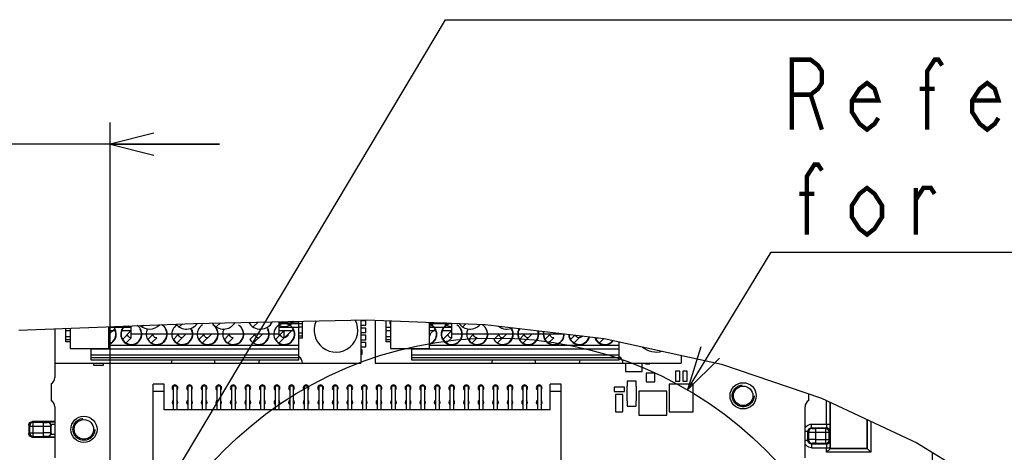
# Model space of a CAD drawing. Extents: x 28 to 410, y 32 to 287.
# Tile 75 of 78: x 288 to 333, y 233 to 253. Entities that reach past the tile are written whole.
import ezdxf

# ---------------------------------------------------------------- set-up
doc = ezdxf.new("R2010")
doc.units = 0
doc.header["$LTSCALE"] = 23.1
doc.linetypes.add('HIDDEN', pattern=[0.2, 0.1, -0.1])
doc.layers.get('0').update_dxf_attribs({"linetype": 'CONTINUOUS'})
for name, color, linetype in [('ALL_AXIS', 7, 'CONTINUOUS'), ('ALL_CURVE', 7, 'CONTINUOUS'), ('ALL_DIM', 7, 'CONTINUOUS'), ('ALL_FEATURES', 7, 'CONTINUOUS'), ('ALL_NOTE', 7, 'CONTINUOUS'), ('DEFAULT_2', 8, 'HIDDEN'), ('OBSTRUCTIVE_DTM', 7, 'CONTINUOUS')]:
    doc.layers.add(name, color=color, linetype=linetype)
doc.dimstyles.get("Standard").update_dxf_attribs({"dimtxt": 2.5, "dimasz": 2.5, "dimexe": 1.25, "dimexo": 0.625, "dimtad": 1, "dimcen": 2.5, "dimazin": 3, "dimtfac": 1, "dimtmove": 0, "dimatfit": 3})

# ---------------------------------------------------------------- blocks, each defined once
blk = doc.blocks.new('_OPEN')
at = {"color": 0, "linetype": 'BYBLOCK'}
for p, q in [((0, 0), (-1, 0.25)), ((-1, -0.25), (0, 0)), ((-1, 0), (0, 0))]:
    blk.add_line(p, q, dxfattribs=at)
blk = doc.blocks.new('*D20')
at = {"layer": 'ALL_DIM', "color": 2, "linetype": 'CONTINUOUS'}
for p, q in [((282.802, 159.101), (282.802, 247.935)), ((292.002, 227.934), (292.002, 247.935)), ((282.802, 246.935), (269.7, 246.935)), ((269.7, 246.935), (287.402, 246.935)), ((297.002, 246.935), (287.402, 246.935)), ((292.002, 246.935), (297.002, 246.935))]:
    blk.add_line(p, q, dxfattribs=at)
at = {"layer": 'ALL_DIM', "color": 2, "linetype": 'CONTINUOUS', "xscale": 2, "yscale": 2, "zscale": 2}
blk.add_blockref('_OPEN', (282.802, 246.935), dxfattribs=at)
at = {"layer": 'ALL_DIM', "color": 2, "linetype": 'CONTINUOUS', "xscale": 2, "yscale": 2, "zscale": 2, "rotation": 180}
blk.add_blockref('_OPEN', (292.002, 246.935), dxfattribs=at)

msp = doc.modelspace()

# ---------------------------------------------------------------- linework, layer by layer
at = {"color": 7, "linetype": 'CONTINUOUS'}
for p, q in [((295.815, 238.743), (303.733, 238.913)), ((303.733, 238.913), (309.162, 238.691)), ((304.839, 238.868), (304.839, 237.599)), ((287.826, 238.443), (295.815, 238.743)), ((290.172, 238.531), (290.172, 237.599)), ((291.95, 237.599), (291.95, 238.598)), ((303.469, 238.668), (303.702, 238.668)), ((303.702, 238.534), (303.469, 238.534)), ((306.617, 237.599), (306.617, 238.795)), ((309.162, 238.691), (314.61, 238.049)), ((303.469, 238.334), (303.702, 238.334)), ((303.702, 238.201), (303.469, 238.201)), ((303.469, 238.001), (303.702, 238.001)), ((314.61, 238.049), (319.981, 236.874)), ((290.172, 237.599), (291.95, 237.599)), ((303.702, 237.868), (303.469, 237.868)), ((303.535, 237.534), (303.469, 237.534)), ((304.839, 237.599), (306.617, 237.599)), ((318.069, 236.101), (318.069, 236.568)), ((318.202, 236.568), (318.202, 236.101)), ((319.981, 236.874), (324.554, 235.327)), ((317.869, 236.101), (318.069, 236.101)), ((318.202, 236.101), (318.402, 236.101)), ((315.535, 235.634), (315.535, 235.834)), ((315.669, 235.868), (315.644, 235.868)), ((316.094, 235.868), (316.069, 235.868)), ((317.47, 234.551), (317.47, 235.651)), ((315.644, 235.201), (315.669, 235.201)), ((316.069, 234.968), (316.069, 235.201)), ((316.069, 235.201), (316.094, 235.201)), ((324.554, 235.327), (328.92, 233.292)), ((328.92, 233.292), (333.003, 230.779))]:
    msp.add_line(p, q, dxfattribs=at)
at = {"color": 6, "linetype": 'CONTINUOUS'}
for p, q in [((303.702, 238.868), (303.469, 238.868)), ((303.702, 238.668), (303.702, 238.868)), ((303.702, 238.334), (303.702, 238.534)), ((303.702, 238.001), (303.702, 238.201)), ((303.469, 237.668), (303.702, 237.668)), ((303.535, 237.334), (303.535, 237.534)), ((303.702, 237.668), (303.702, 237.868)), ((303.469, 237.334), (303.535, 237.334)), ((291.235, 236.934), (291.235, 236.834)), ((291.235, 236.834), (291.702, 236.834)), ((291.702, 236.834), (291.702, 236.934)), ((316.502, 236.934), (316.502, 236.901)), ((316.502, 236.901), (316.702, 236.901)), ((316.702, 236.901), (316.702, 236.934)), ((317.869, 236.568), (317.869, 236.101)), ((318.069, 236.568), (317.869, 236.568)), ((318.402, 236.568), (318.202, 236.568)), ((318.402, 236.101), (318.402, 236.568)), ((315.669, 236.101), (315.669, 235.868)), ((316.069, 236.101), (315.669, 236.101)), ((316.069, 235.868), (316.069, 236.101)), ((315.069, 235.834), (315.069, 235.634)), ((315.535, 235.834), (315.069, 235.834)), ((315.644, 235.868), (315.644, 235.201)), ((316.094, 235.201), (316.094, 235.868)), ((316.2, 235.651), (316.2, 234.551)), ((317.47, 235.651), (316.2, 235.651)), ((317.585, 235.969), (317.585, 234.699)), ((318.686, 235.969), (317.585, 235.969)), ((318.686, 234.699), (318.686, 235.969)), ((315.069, 235.634), (315.535, 235.634)), ((315.669, 235.201), (315.669, 234.968)), ((315.669, 234.968), (316.069, 234.968)), ((316.2, 234.551), (317.47, 234.551)), ((317.585, 234.699), (318.686, 234.699))]:
    msp.add_line(p, q, dxfattribs=at)
at = {"color": 2, "linetype": 'CONTINUOUS'}
msp.add_circle((309.616, 220.525), 17.552, dxfattribs=at)
at = {"color": 7, "linetype": 'CONTINUOUS'}
for centre, start, end in [((302.335, 238.434), 154.5563, 27.9107), ((317.002, 238.434), 230.3186, 285.1026)]:
    msp.add_arc(centre, 1, start, end, dxfattribs=at)
at = {"layer": 'ALL_AXIS', "color": 7, "linetype": 'CONTINUOUS'}
for p, q in [((303.469, 238.908), (303.469, 236.934)), ((304.135, 238.897), (304.135, 236.934)), ((289.469, 238.505), (289.469, 236.268)), ((318.135, 237.278), (318.135, 236.934)), ((289.469, 236.934), (303.469, 236.934)), ((304.135, 236.934), (318.135, 236.934)), ((289.302, 235.979), (289.302, 235.223)), ((323.969, 235.223), (323.969, 235.525)), ((289.469, 234.934), (289.469, 232.601)), ((323.802, 232.601), (323.802, 234.934))]:
    msp.add_line(p, q, dxfattribs=at)
for centre in [(320.969, 235.434), (290.802, 233.901)]:
    msp.add_circle(centre, 0.6, dxfattribs=at)
for centre, radius, start, end in [((298.882, 239.101), 0.617, 209.4973, 332.9712), ((293.802, 239.101), 0.617, 226.7952, 317.4985), ((295.495, 239.101), 0.617, 219.0076, 324.9486), ((297.189, 239.101), 0.617, 213.4174, 329.0481), ((308.469, 239.101), 0.617, 215.8447, 319.4594), ((310.162, 239.101), 0.617, 231.535, 295.0344), ((295.135, 236.934), 0.333, 156.1481, 180), ((296.469, 236.934), 0.333, 360, 23.8519), ((299.135, 236.934), 0.333, 156.1481, 180), ((300.469, 236.934), 0.333, 360, 59.6445), ((309.802, 236.934), 0.333, 156.1481, 180), ((311.135, 236.934), 0.333, 360, 23.8519), ((313.802, 236.934), 0.333, 156.1481, 180), ((315.135, 236.934), 0.333, 360, 59.6445), ((289.135, 236.268), 0.333, 300, 0), ((294.969, 235.801), 0.133, 309.0003, 230.9997), ((295.635, 235.801), 0.133, 309.0003, 230.9997), ((296.302, 235.801), 0.133, 309.0003, 230.9997), ((296.969, 235.801), 0.133, 309.0003, 230.9997), ((297.635, 235.801), 0.133, 309.0003, 230.9997), ((298.302, 235.801), 0.133, 309.0003, 230.9997), ((298.969, 235.801), 0.133, 309.0003, 230.9997), ((299.635, 235.801), 0.133, 309.0003, 230.9997), ((300.302, 235.801), 0.133, 309.0003, 230.9997), ((300.969, 235.801), 0.133, 309.0003, 230.9997), ((301.635, 235.801), 0.133, 309.0003, 230.9997), ((302.302, 235.801), 0.133, 309.0003, 230.9997), ((302.969, 235.801), 0.133, 309.0003, 230.9997), ((303.635, 235.801), 0.133, 309.0003, 230.9997), ((304.302, 235.801), 0.133, 309.0003, 230.9997), ((304.969, 235.801), 0.133, 309.0003, 230.9997), ((305.635, 235.801), 0.133, 309.0003, 230.9997), ((306.302, 235.801), 0.133, 309.0003, 230.9997), ((306.969, 235.801), 0.133, 309.0003, 230.9997), ((307.635, 235.801), 0.133, 309.0003, 230.9997), ((308.302, 235.801), 0.133, 309.0003, 230.9997), ((308.969, 235.801), 0.133, 309.0003, 230.9997), ((309.635, 235.801), 0.133, 309.0003, 230.9997), ((310.302, 235.801), 0.133, 309.0003, 230.9997), ((310.969, 235.801), 0.133, 309.0003, 230.9997), ((311.635, 235.801), 0.133, 309.0003, 230.9997), ((289.135, 234.934), 0.333, 360, 60), ((294.969, 235.134), 0.133, 129.0003, 230.9997), ((294.969, 235.134), 0.133, 309.0003, 50.9997), ((295.635, 235.134), 0.133, 129.0003, 230.9997), ((295.635, 235.134), 0.133, 309.0003, 50.9997), ((296.302, 235.134), 0.133, 129.0003, 230.9997), ((296.302, 235.134), 0.133, 309.0003, 50.9997), ((296.969, 235.134), 0.133, 129.0003, 230.9997), ((296.969, 235.134), 0.133, 309.0003, 50.9997), ((297.635, 235.134), 0.133, 129.0003, 230.9997), ((297.635, 235.134), 0.133, 309.0003, 50.9997), ((298.302, 235.134), 0.133, 129.0003, 230.9997), ((298.302, 235.134), 0.133, 309.0003, 50.9997), ((298.969, 235.134), 0.133, 129.0003, 230.9997), ((298.969, 235.134), 0.133, 309.0003, 50.9997), ((299.635, 235.134), 0.133, 129.0003, 230.9997), ((299.635, 235.134), 0.133, 309.0003, 50.9997), ((300.302, 235.134), 0.133, 129.0003, 230.9997), ((300.302, 235.134), 0.133, 309.0003, 50.9997), ((300.969, 235.134), 0.133, 129.0003, 230.9997), ((300.969, 235.134), 0.133, 309.0003, 50.9997), ((301.635, 235.134), 0.133, 129.0003, 230.9997), ((301.635, 235.134), 0.133, 309.0003, 50.9997), ((302.302, 235.134), 0.133, 129.0003, 230.9997), ((302.302, 235.134), 0.133, 309.0003, 50.9997), ((302.969, 235.134), 0.133, 129.0003, 230.9997), ((302.969, 235.134), 0.133, 309.0003, 50.9997), ((303.635, 235.134), 0.133, 129.0003, 230.9997), ((303.635, 235.134), 0.133, 309.0003, 50.9997), ((304.302, 235.134), 0.133, 129.0003, 230.9997), ((304.302, 235.134), 0.133, 309.0003, 50.9997), ((304.969, 235.134), 0.133, 129.0003, 230.9997), ((304.969, 235.134), 0.133, 309.0003, 50.9997), ((305.635, 235.134), 0.133, 129.0003, 230.9997), ((305.635, 235.134), 0.133, 309.0003, 50.9997), ((306.302, 235.134), 0.133, 129.0003, 230.9997), ((306.302, 235.134), 0.133, 309.0003, 50.9997), ((306.969, 235.134), 0.133, 129.0003, 230.9997), ((306.969, 235.134), 0.133, 309.0003, 50.9997), ((307.635, 235.134), 0.133, 129.0003, 230.9997), ((307.635, 235.134), 0.133, 309.0003, 50.9997), ((308.302, 235.134), 0.133, 129.0003, 230.9997), ((308.302, 235.134), 0.133, 309.0003, 50.9997), ((308.969, 235.134), 0.133, 129.0003, 230.9997), ((308.969, 235.134), 0.133, 309.0003, 50.9997), ((309.635, 235.134), 0.133, 129.0003, 230.9997), ((309.635, 235.134), 0.133, 309.0003, 50.9997), ((310.302, 235.134), 0.133, 129.0003, 230.9997), ((310.302, 235.134), 0.133, 309.0003, 50.9997), ((310.969, 235.134), 0.133, 129.0003, 230.9997), ((310.969, 235.134), 0.133, 309.0003, 50.9997), ((311.635, 235.134), 0.133, 129.0003, 230.9997), ((311.635, 235.134), 0.133, 309.0003, 50.9997), ((324.135, 234.934), 0.333, 120, 180)]:
    msp.add_arc(centre, radius, start, end, dxfattribs=at)
at = {"layer": 'ALL_CURVE', "color": 40, "linetype": 'CONTINUOUS'}
for p, q in [((298.55, 238.581), (298.776, 238.807)), ((293.47, 238.581), (293.547, 238.658)), ((295.164, 238.581), (295.307, 238.724)), ((296.857, 238.581), (297.045, 238.769)), ((298.391, 238.798), (298.362, 238.77)), ((308.137, 238.581), (308.283, 238.727)), ((309.83, 238.581), (309.858, 238.609))]:
    msp.add_line(p, q, dxfattribs=at)
at = {"layer": 'ALL_FEATURES', "color": 7, "linetype": 'CONTINUOUS'}
for p, q in [((299.729, 238.827), (299.729, 238.176)), ((300.635, 237.068), (300.635, 238.847)), ((300.802, 238.068), (300.802, 238.85)), ((304.635, 237.901), (304.635, 238.876)), ((304.802, 238.87), (304.802, 238.746)), ((289.969, 237.901), (289.969, 238.524)), ((292.204, 238.488), (291.95, 238.234)), ((292.567, 238.014), (292.955, 238.403)), ((292.955, 238.636), (292.955, 238.084)), ((299.567, 238.014), (299.969, 238.416)), ((299.732, 237.849), (300.371, 238.488)), ((306.871, 238.488), (306.617, 238.234)), ((307.233, 238.014), (307.622, 238.403)), ((307.622, 238.754), (307.622, 238.084)), ((289.969, 238.147), (290.172, 238.147)), ((290.172, 237.901), (289.969, 237.901)), ((292.967, 238.085), (292.732, 237.849)), ((292.955, 238.268), (299.729, 238.268)), ((293.733, 238.014), (293.955, 238.235)), ((294.134, 238.085), (293.898, 237.849)), ((294.9, 238.014), (295.121, 238.235)), ((295.485, 238.269), (295.065, 237.849)), ((296.067, 238.014), (296.288, 238.235)), ((296.652, 238.269), (296.232, 237.849)), ((297.233, 238.014), (297.455, 238.235)), ((297.634, 238.085), (297.398, 237.849)), ((298.4, 238.014), (298.621, 238.235)), ((298.985, 238.269), (298.565, 237.849)), ((300.635, 238.314), (300.802, 238.314)), ((300.802, 238.068), (300.635, 238.068)), ((304.635, 238.147), (304.839, 238.147)), ((304.839, 237.901), (304.635, 237.901)), ((307.634, 238.085), (307.398, 237.849)), ((307.622, 238.268), (312.756, 238.268)), ((308.4, 238.014), (308.621, 238.235)), ((308.8, 238.085), (308.565, 237.849)), ((309.567, 238.014), (309.788, 238.235)), ((310.152, 238.269), (309.732, 237.849)), ((310.733, 238.014), (310.955, 238.235)), ((311.319, 238.269), (310.898, 237.849)), ((311.9, 238.014), (312.121, 238.235)), ((312.3, 238.085), (312.065, 237.849)), ((313.067, 238.014), (313.261, 238.208)), ((313.556, 238.173), (313.232, 237.849)), ((314.233, 238.014), (314.304, 238.085)), ((314.6, 238.05), (314.398, 237.849)), ((291.135, 237.068), (291.135, 237.599)), ((305.802, 237.068), (305.802, 237.599)), ((315.302, 237.068), (315.302, 237.898)), ((291.135, 237.314), (300.635, 237.314)), ((300.635, 237.068), (291.135, 237.068)), ((305.802, 237.314), (315.302, 237.314)), ((315.302, 237.068), (305.802, 237.068)), ((315.588, 236.934), (315.588, 236.553)), ((315.588, 236.553), (316.35, 236.553)), ((316.35, 236.553), (316.35, 236.934)), ((316.535, 236.468), (316.535, 236.068)), ((316.935, 236.468), (316.535, 236.468)), ((316.935, 236.068), (316.935, 236.468)), ((293.969, 232.201), (293.969, 235.968)), ((294.469, 235.968), (293.969, 235.968)), ((294.469, 234.801), (294.469, 235.968)), ((294.885, 235.884), (294.885, 234.801)), ((294.885, 235.884), (295.052, 235.884)), ((295.052, 235.884), (295.052, 234.801)), ((295.552, 235.884), (295.552, 234.801)), ((295.552, 235.884), (295.719, 235.884)), ((295.719, 235.884), (295.719, 234.801)), ((296.219, 235.884), (296.219, 234.801)), ((296.219, 235.884), (296.385, 235.884)), ((296.385, 235.884), (296.385, 234.801)), ((296.885, 235.884), (296.885, 234.801)), ((296.885, 235.884), (297.052, 235.884)), ((297.052, 235.884), (297.052, 234.801)), ((297.552, 235.884), (297.552, 234.801)), ((297.552, 235.884), (297.719, 235.884)), ((297.719, 235.884), (297.719, 234.801)), ((298.219, 235.884), (298.219, 234.801)), ((298.219, 235.884), (298.385, 235.884)), ((298.385, 235.884), (298.385, 234.801)), ((298.885, 235.884), (298.885, 234.801)), ((298.885, 235.884), (299.052, 235.884)), ((299.052, 235.884), (299.052, 234.801)), ((299.552, 235.884), (299.552, 234.801)), ((299.552, 235.884), (299.719, 235.884)), ((299.719, 235.884), (299.719, 234.801)), ((300.219, 235.884), (300.219, 234.801)), ((300.219, 235.884), (300.385, 235.884)), ((300.385, 235.884), (300.385, 234.801)), ((300.885, 235.884), (300.885, 234.801)), ((300.885, 235.884), (301.052, 235.884)), ((301.052, 235.884), (301.052, 234.801)), ((301.552, 235.884), (301.552, 234.801)), ((301.552, 235.884), (301.719, 235.884)), ((301.719, 235.884), (301.719, 234.801)), ((302.219, 235.884), (302.219, 234.801)), ((302.219, 235.884), (302.385, 235.884)), ((302.385, 235.884), (302.385, 234.801)), ((302.885, 235.884), (302.885, 234.801)), ((302.885, 235.884), (303.052, 235.884)), ((303.052, 235.884), (303.052, 234.801)), ((303.552, 235.884), (303.552, 234.801)), ((303.552, 235.884), (303.719, 235.884)), ((303.719, 235.884), (303.719, 234.801)), ((304.219, 235.884), (304.219, 234.801)), ((304.219, 235.884), (304.385, 235.884)), ((304.385, 235.884), (304.385, 234.801)), ((304.885, 235.884), (304.885, 234.801)), ((304.885, 235.884), (305.052, 235.884)), ((305.052, 235.884), (305.052, 234.801)), ((305.552, 235.884), (305.552, 234.801)), ((305.552, 235.884), (305.719, 235.884)), ((305.719, 235.884), (305.719, 234.801)), ((306.219, 235.884), (306.219, 234.801)), ((306.219, 235.884), (306.385, 235.884)), ((306.385, 235.884), (306.385, 234.801)), ((306.885, 235.884), (306.885, 234.801)), ((306.885, 235.884), (307.052, 235.884)), ((307.052, 235.884), (307.052, 234.801)), ((307.552, 235.884), (307.552, 234.801)), ((307.552, 235.884), (307.719, 235.884)), ((307.719, 235.884), (307.719, 234.801)), ((308.219, 235.884), (308.219, 234.801)), ((308.219, 235.884), (308.385, 235.884)), ((308.385, 235.884), (308.385, 234.801)), ((308.885, 235.884), (308.885, 234.801)), ((308.885, 235.884), (309.052, 235.884)), ((309.052, 235.884), (309.052, 234.801)), ((309.552, 235.884), (309.552, 234.801)), ((309.552, 235.884), (309.719, 235.884)), ((309.719, 235.884), (309.719, 234.801)), ((310.219, 235.884), (310.219, 234.801)), ((310.219, 235.884), (310.385, 235.884)), ((310.385, 235.884), (310.385, 234.801)), ((310.885, 235.884), (310.885, 234.801)), ((310.885, 235.884), (311.052, 235.884)), ((311.052, 235.884), (311.052, 234.801)), ((311.552, 235.884), (311.552, 234.801)), ((311.552, 235.884), (311.719, 235.884)), ((311.719, 235.884), (311.719, 234.801)), ((312.135, 234.801), (312.135, 235.968)), ((312.635, 235.968), (312.135, 235.968)), ((312.635, 232.201), (312.635, 235.968)), ((316.535, 236.068), (316.935, 236.068)), ((294.469, 235.634), (293.969, 235.634)), ((312.635, 235.634), (312.135, 235.634)), ((315.135, 235.501), (315.135, 234.701)), ((315.469, 235.501), (315.135, 235.501)), ((315.469, 234.701), (315.469, 235.501)), ((312.135, 234.801), (294.469, 234.801)), ((324.966, 233.031), (324.966, 235.136)), ((315.135, 234.701), (315.469, 234.701)), ((326.638, 233.031), (326.638, 234.356)), ((288.279, 234.091), (288.279, 233.711)), ((289.469, 234.258), (288.445, 234.258)), ((289.302, 233.734), (289.302, 234.068)), ((288.445, 233.544), (289.469, 233.544)), ((324.787, 232.853), (324.966, 233.031)), ((324.966, 233.031), (326.638, 233.031)), ((326.638, 233.031), (326.816, 232.853)), ((329.624, 232.859), (329.624, 232.256))]:
    msp.add_line(p, q, dxfattribs=at)
at = {"layer": 'ALL_FEATURES', "color": 9, "linetype": 'CONTINUOUS'}
for p, q in [((289.969, 238.418), (290.172, 238.418)), ((291.95, 238.579), (292.955, 238.579)), ((291.95, 238.418), (292.252, 238.418)), ((292.519, 238.418), (292.955, 238.418)), ((300.635, 238.763), (299.729, 238.763)), ((299.729, 238.746), (300.802, 238.746)), ((299.729, 238.579), (300.635, 238.579)), ((299.729, 238.418), (300.419, 238.418)), ((299.968, 238.085), (299.969, 238.416)), ((300.635, 238.585), (300.802, 238.585)), ((304.635, 238.579), (304.839, 238.579)), ((304.635, 238.418), (304.839, 238.418)), ((304.802, 238.746), (304.839, 238.746)), ((307.4, 238.763), (306.617, 238.763)), ((306.617, 238.746), (307.622, 238.746)), ((306.617, 238.579), (307.622, 238.579)), ((306.617, 238.418), (306.919, 238.418)), ((307.185, 238.418), (307.622, 238.418)), ((290.172, 238.001), (289.969, 238.001)), ((300.802, 238.168), (300.635, 238.168)), ((304.839, 238.001), (304.635, 238.001)), ((291.135, 237.585), (300.635, 237.585)), ((291.95, 237.746), (300.635, 237.746)), ((305.802, 237.585), (315.302, 237.585)), ((306.617, 237.746), (315.302, 237.746)), ((300.635, 237.168), (291.135, 237.168)), ((315.302, 237.168), (305.802, 237.168)), ((324.787, 234.139), (324.787, 235.219)), ((324.954, 234.139), (324.954, 235.141)), ((326.65, 234.35), (326.65, 233.02)), ((288.279, 234.091), (288.316, 234.053)), ((288.316, 234.053), (288.316, 233.749)), ((288.316, 234.053), (288.957, 234.053)), ((288.445, 234.258), (288.483, 234.22)), ((288.483, 233.582), (288.483, 234.22)), ((288.957, 234.22), (288.483, 234.22)), ((288.957, 233.582), (288.957, 234.22)), ((289.123, 234.223), (289.137, 234.236)), ((289.469, 234.236), (289.137, 234.236)), ((289.287, 234.136), (289.469, 234.136)), ((289.29, 234.056), (289.302, 234.068)), ((289.29, 233.746), (289.29, 234.056)), ((324.097, 233.972), (324.097, 234.139)), ((324.097, 234.139), (324.954, 234.139)), ((324.129, 233.94), (324.097, 233.972)), ((324.097, 233.972), (324.782, 233.972)), ((324.296, 233.265), (324.296, 233.937)), ((324.747, 233.937), (324.296, 233.937)), ((324.747, 233.937), (324.782, 233.972)), ((324.747, 233.265), (324.747, 233.937)), ((326.816, 234.273), (326.816, 232.853)), ((288.316, 233.749), (288.279, 233.711)), ((288.316, 233.749), (288.957, 233.749)), ((288.483, 233.582), (288.445, 233.544)), ((288.483, 233.582), (288.957, 233.582)), ((289.123, 233.579), (289.137, 233.566)), ((289.137, 233.566), (289.469, 233.566)), ((289.469, 233.666), (289.287, 233.666)), ((289.29, 233.746), (289.302, 233.734)), ((323.931, 233.806), (323.802, 233.806)), ((323.931, 233.396), (323.802, 233.396)), ((323.931, 233.396), (323.931, 233.806)), ((323.963, 233.773), (323.931, 233.806)), ((323.963, 233.429), (323.931, 233.396)), ((323.963, 233.773), (323.963, 233.429)), ((324.296, 233.771), (324.913, 233.771)), ((324.296, 233.431), (324.913, 233.431)), ((324.913, 233.771), (324.948, 233.806)), ((324.913, 233.431), (324.913, 233.771)), ((324.913, 233.431), (324.948, 233.396)), ((324.129, 233.262), (324.097, 233.23)), ((324.097, 233.23), (324.097, 233.063)), ((324.782, 233.23), (324.097, 233.23)), ((324.097, 233.063), (324.954, 233.063)), ((324.296, 233.265), (324.747, 233.265)), ((324.747, 233.265), (324.782, 233.23)), ((324.787, 232.853), (324.787, 233.063)), ((324.954, 233.02), (324.954, 233.063)), ((326.65, 233.02), (324.954, 233.02)), ((326.816, 232.853), (324.787, 232.853))]:
    msp.add_line(p, q, dxfattribs=at)
for points in [[(291.985, 238.269), (291.96, 238.176), (291.95, 238.165)], [(292.968, 238.085), (292.885, 238.104), (292.823, 238.156), (292.788, 238.235)], [(294.135, 238.085), (294.052, 238.104), (293.99, 238.156), (293.955, 238.235)], [(295.301, 238.085), (295.219, 238.104), (295.156, 238.156), (295.121, 238.235)], [(296.468, 238.085), (296.385, 238.104), (296.323, 238.156), (296.288, 238.235)], [(297.635, 238.085), (297.552, 238.104), (297.49, 238.156), (297.455, 238.235)], [(298.801, 238.085), (298.719, 238.104), (298.656, 238.156), (298.621, 238.235)], [(299.968, 238.085), (299.885, 238.104), (299.823, 238.156), (299.788, 238.235)], [(300.152, 238.269), (300.127, 238.176), (300.062, 238.11), (299.967, 238.085)], [(306.652, 238.269), (306.627, 238.176), (306.617, 238.165)], [(307.635, 238.085), (307.552, 238.104), (307.49, 238.156), (307.455, 238.235)], [(308.801, 238.085), (308.719, 238.104), (308.656, 238.156), (308.621, 238.235)], [(309.968, 238.085), (309.885, 238.104), (309.823, 238.156), (309.788, 238.235)], [(311.135, 238.085), (311.052, 238.104), (310.99, 238.156), (310.955, 238.235)], [(312.301, 238.085), (312.219, 238.104), (312.156, 238.156), (312.121, 238.235)], [(313.468, 238.085), (313.385, 238.104), (313.323, 238.156), (313.302, 238.203)], [(313.618, 238.166), (313.562, 238.11), (313.467, 238.085)], [(288.483, 234.22), (288.44, 234.214), (288.4, 234.197), (288.365, 234.171), (288.339, 234.136), (288.322, 234.096), (288.316, 234.053)], [(288.957, 234.22), (288.989, 234.22), (289.02, 234.22), (289.048, 234.22), (289.074, 234.221), (289.094, 234.221), (289.11, 234.221), (289.12, 234.222), (289.123, 234.223)], [(288.957, 234.053), (289.021, 234.053), (289.083, 234.053), (289.14, 234.054), (289.19, 234.054), (289.232, 234.054), (289.263, 234.055), (289.283, 234.055), (289.29, 234.056)], [(289.29, 234.056), (289.284, 234.099), (289.268, 234.139), (289.241, 234.174), (289.207, 234.2), (289.167, 234.217), (289.123, 234.223)], [(323.802, 233.956), (323.82, 233.99), (323.861, 234.04), (323.911, 234.082), (323.969, 234.113), (324.032, 234.132), (324.097, 234.139)], [(323.931, 233.806), (323.934, 233.838), (323.943, 233.869), (323.958, 233.898), (323.979, 233.923), (324.004, 233.944), (324.033, 233.959), (324.065, 233.969), (324.097, 233.972)], [(324.129, 233.94), (324.086, 233.934), (324.046, 233.918), (324.012, 233.891), (323.985, 233.857), (323.969, 233.816), (323.963, 233.773)], [(324.129, 233.94), (324.133, 233.939), (324.143, 233.939), (324.159, 233.938), (324.179, 233.938), (324.204, 233.938), (324.233, 233.937), (324.264, 233.937), (324.296, 233.937)], [(324.913, 233.771), (324.908, 233.814), (324.891, 233.854), (324.864, 233.888), (324.83, 233.915), (324.79, 233.931), (324.747, 233.937)], [(324.787, 234.139), (324.787, 234.107), (324.787, 234.076), (324.786, 234.047), (324.786, 234.022), (324.785, 234.002), (324.784, 233.986), (324.783, 233.976), (324.782, 233.972)], [(324.782, 233.972), (324.825, 233.966), (324.865, 233.95), (324.899, 233.923), (324.926, 233.889), (324.943, 233.849), (324.948, 233.806)], [(324.948, 233.806), (324.949, 233.815), (324.951, 233.84), (324.952, 233.88), (324.953, 233.933), (324.953, 233.996), (324.954, 234.066), (324.954, 234.139)], [(288.316, 233.749), (288.322, 233.706), (288.339, 233.665), (288.365, 233.631), (288.4, 233.604), (288.44, 233.588), (288.483, 233.582)], [(289.29, 233.746), (289.283, 233.747), (289.263, 233.747), (289.232, 233.748), (289.19, 233.748), (289.14, 233.748), (289.083, 233.749), (289.021, 233.749), (288.957, 233.749)], [(289.123, 233.579), (289.12, 233.58), (289.11, 233.58), (289.094, 233.581), (289.074, 233.581), (289.049, 233.582), (289.02, 233.582), (288.989, 233.582), (288.957, 233.582)], [(289.123, 233.579), (289.167, 233.585), (289.207, 233.602), (289.241, 233.628), (289.268, 233.663), (289.284, 233.703), (289.29, 233.746)], [(324.097, 233.23), (324.065, 233.233), (324.034, 233.242), (324.005, 233.258), (323.98, 233.278), (323.959, 233.303), (323.944, 233.332), (323.934, 233.364), (323.931, 233.396)], [(323.963, 233.773), (323.97, 233.773), (323.99, 233.772), (324.021, 233.772), (324.062, 233.771), (324.113, 233.771), (324.17, 233.771), (324.232, 233.771), (324.296, 233.771)], [(324.296, 233.431), (324.232, 233.431), (324.17, 233.431), (324.113, 233.431), (324.063, 233.431), (324.021, 233.43), (323.99, 233.43), (323.97, 233.429), (323.963, 233.429)], [(323.963, 233.429), (323.969, 233.385), (323.985, 233.345), (324.012, 233.311), (324.046, 233.284), (324.086, 233.268), (324.129, 233.262)], [(324.747, 233.265), (324.79, 233.27), (324.83, 233.287), (324.865, 233.314), (324.891, 233.348), (324.908, 233.389), (324.913, 233.431)], [(324.782, 233.23), (324.825, 233.235), (324.865, 233.252), (324.899, 233.279), (324.926, 233.313), (324.943, 233.353), (324.948, 233.396)], [(324.954, 233.063), (324.954, 233.136), (324.953, 233.206), (324.953, 233.269), (324.952, 233.322), (324.951, 233.362), (324.949, 233.387), (324.948, 233.396)], [(324.097, 233.063), (324.032, 233.069), (323.97, 233.088), (323.913, 233.119), (323.863, 233.16), (323.821, 233.21), (323.802, 233.246)], [(324.296, 233.265), (324.264, 233.265), (324.233, 233.265), (324.204, 233.264), (324.179, 233.264), (324.159, 233.264), (324.143, 233.263), (324.133, 233.262), (324.129, 233.262)], [(324.782, 233.23), (324.783, 233.226), (324.784, 233.216), (324.785, 233.2), (324.786, 233.18), (324.786, 233.154), (324.787, 233.126), (324.787, 233.095), (324.787, 233.063)]]:
    msp.add_lwpolyline(points, dxfattribs=at)
at = {"layer": 'ALL_FEATURES', "color": 7, "linetype": 'CONTINUOUS'}
for points in [[(288.279, 234.091), (288.284, 234.134), (288.301, 234.174), (288.327, 234.209), (288.362, 234.235), (288.402, 234.252), (288.445, 234.258)], [(289.287, 234.136), (289.274, 234.159), (289.257, 234.182), (289.234, 234.203), (289.206, 234.219), (289.174, 234.231), (289.137, 234.236)], [(289.287, 234.136), (289.298, 234.103), (289.302, 234.068)], [(288.445, 233.544), (288.402, 233.55), (288.362, 233.567), (288.327, 233.593), (288.301, 233.628), (288.284, 233.668), (288.279, 233.711)], [(289.137, 233.566), (289.174, 233.571), (289.206, 233.582), (289.234, 233.599), (289.257, 233.62), (289.274, 233.642), (289.287, 233.666)], [(289.302, 233.734), (289.298, 233.699), (289.287, 233.666)]]:
    msp.add_lwpolyline(points, dxfattribs=at)
for centre, radius, start, end in [((299.969, 239.084), 0.483, 241.0977, 329.7856), ((300.135, 239.251), 0.483, 240.4577, 301.8654), ((291.802, 238.251), 0.467, 288.6308, 30.5225), ((291.802, 238.251), 0.483, 288.1796, 47.095), ((292.969, 238.251), 0.483, 129.2276, 55.0826), ((292.969, 238.251), 0.467, 126.4647, 30.5225), ((292.969, 239.084), 0.483, 250.0598, 268.3013), ((294.135, 238.251), 0.483, 149.5285, 61.0977), ((294.135, 238.251), 0.467, 210.5225, 30.5225), ((295.302, 238.251), 0.483, 120.1912, 34.4905), ((295.302, 238.251), 0.467, 210.5225, 30.5225), ((296.469, 238.251), 0.483, 118.9058, 61.0977), ((296.469, 238.251), 0.467, 210.5225, 30.5225), ((297.635, 238.251), 0.483, 150.1229, 61.0977), ((297.635, 238.251), 0.467, 210.5225, 30.5225), ((298.802, 238.251), 0.467, 210.5225, 30.5225), ((298.802, 238.251), 0.483, 270, 39.9905), ((299.969, 238.251), 0.483, 120.3668, 118.9058), ((299.969, 238.251), 0.467, 210.5225, 30.5225), ((306.635, 239.251), 0.483, 267.6684, 286.9743), ((306.469, 238.251), 0.467, 288.6308, 30.5225), ((306.469, 239.084), 0.483, 288.1796, 321.855), ((306.469, 238.251), 0.483, 288.1796, 71.8192), ((307.635, 238.251), 0.483, 91.7001, 61.0977), ((307.635, 238.251), 0.467, 118.6966, 30.5225), ((307.635, 239.084), 0.483, 220.8353, 268.3013), ((308.802, 238.251), 0.483, 149.5285, 61.0977), ((308.802, 238.251), 0.467, 210.5225, 30.5225), ((309.969, 238.251), 0.467, 210.5225, 30.5225), ((309.969, 238.251), 0.483, 270, 34.4905), ((311.135, 238.251), 0.483, 148.0123, 18.5393), ((311.135, 238.251), 0.467, 147.057, 19.5091), ((312.302, 238.251), 0.483, 164.9944, 1.5667), ((312.302, 238.251), 0.467, 164.6975, 1.8659), ((313.469, 238.251), 0.483, 181.2708, 345.1771), ((313.469, 238.251), 0.467, 181.6339, 344.9414), ((314.635, 238.251), 0.483, 198.4552, 322.8672), ((314.635, 238.251), 0.467, 199.3943, 321.9214)]:
    msp.add_arc(centre, radius, start, end, dxfattribs=at)
at = {"layer": 'ALL_NOTE', "color": 2, "linetype": 'CONTINUOUS'}
for p, q in [((292.002, 226.934), (307.346, 252.628)), ((307.346, 252.628), (307.596, 252.628)), ((307.596, 252.628), (348.876, 252.628)), ((318.419, 235.71), (322.258, 242.002)), ((322.258, 242.002), (322.508, 242.002)), ((322.508, 242.002), (407.82, 242.002))]:
    msp.add_line(p, q, dxfattribs=at)
at = {"layer": 'ALL_NOTE', "color": 2, "linetype": 'CONTINUOUS', "const_width": 0.2}
for points in [[(323.196, 247.602), (323.196, 250.802), (324.056, 250.802), (324.4, 250.536), (324.572, 250.269), (324.572, 249.736), (324.4, 249.469), (324.056, 249.202), (323.196, 249.202)], [(329.388, 247.602), (329.388, 250.269), (329.732, 250.802), (329.904, 250.802), (330.076, 250.536)], [(327.152, 248.136), (326.98, 247.869), (326.636, 247.602), (326.292, 247.869), (325.948, 248.402), (325.948, 248.936), (326.292, 249.469), (326.636, 249.736), (326.98, 249.469), (327.152, 248.936), (325.948, 248.936)], [(332.656, 248.136), (332.484, 247.869), (332.14, 247.602), (331.796, 247.869), (331.452, 248.402), (331.452, 248.936), (331.796, 249.469), (332.14, 249.736), (332.484, 249.469), (332.656, 248.936), (331.452, 248.936)], [(324.056, 249.202), (324.572, 247.602)], [(329.044, 249.469), (329.732, 249.469)], [(323.884, 242.802), (323.884, 245.469), (324.228, 246.002), (324.4, 246.002), (324.572, 245.736)], [(323.54, 244.669), (324.228, 244.669)], [(327.324, 243.602), (326.98, 243.069), (326.636, 242.802), (326.292, 243.069), (325.948, 243.602), (325.948, 244.136), (326.292, 244.669), (326.636, 244.936), (326.98, 244.669), (327.324, 244.136), (327.324, 243.602)], [(328.872, 244.402), (329.216, 244.936), (329.56, 244.936), (329.732, 244.669)], [(328.872, 242.802), (328.872, 244.936)]]:
    msp.add_lwpolyline(points, dxfattribs=at)
at = {"layer": 'ALL_NOTE', "color": 2, "linetype": 'CONTINUOUS'}
msp.add_lwpolyline([(319.034, 237.678), (318.419, 235.71), (319.888, 237.157)], dxfattribs=at)
at = {"layer": 'DEFAULT_2', "color": 8, "linetype": 'HIDDEN'}
for centre in [(320.969, 235.434), (290.802, 233.901)]:
    msp.add_circle(centre, 0.5, dxfattribs=at)
at = {"layer": 'OBSTRUCTIVE_DTM', "color": 7, "linetype": 'CONTINUOUS'}
for centre in [(320.969, 235.434), (290.802, 233.901)]:
    msp.add_circle(centre, 0.446, dxfattribs=at)

# ---------------------------------------------------------------- dimensions: what is measured, and where the dimension line sits
at = {"layer": 'ALL_DIM', "color": 2, "linetype": 'CONTINUOUS'}
dim = msp.add_linear_dim(base=(292.002, 246.935), p1=(282.802, 158.101), p2=(292.002, 226.934), dimstyle='Standard', dxfattribs=at)
dim.commit()
dim.dimension.update_dxf_attribs({"geometry": '*D20', "text_midpoint": (269.7, 246.935), "dimtype": 128})

doc.saveas('drawing.dxf')
